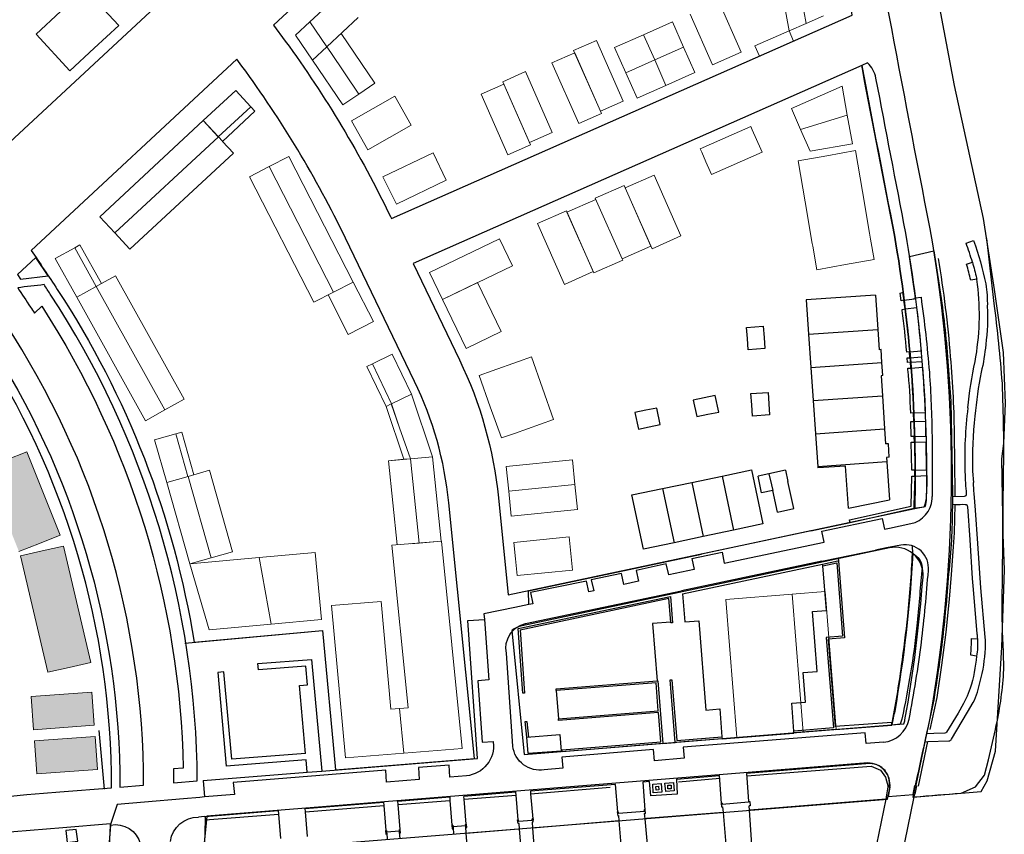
# Model space of a CAD drawing. Header units: metres. Extents: x 89795 to 94000, y 463250 to 466585.
# Tile 141 of 185: x 90620 to 90798, y 465571 to 465718. Entities that reach past the tile are written whole.
import ezdxf

# ---------------------------------------------------------------- set-up
doc = ezdxf.new("R2010")
doc.units = ezdxf.units.M
doc.layers.add('92.1_Bestaande bebouwing - Existing building H', color=7, linetype='Continuous', true_color=0xb5b6af)
doc.layers.add('XXX_Background', color=3, linetype='Continuous')

msp = doc.modelspace()

# ---------------------------------------------------------------- hatches: boundary and pattern name
at = {"layer": '92.1_Bestaande bebouwing - Existing building H'}
for points in [[(90621.03, 465640.17), (90617.31, 465638.7), (90613.59, 465637.22), (90619.58, 465622.16), (90623.3, 465623.64), (90627.02, 465625.12)], [(90627.65, 465623.15), (90623.75, 465622.26), (90619.85, 465621.38), (90624.77, 465600.35), (90628.67, 465601.23), (90632.57, 465602.12)], [(90632.77, 465596.75), (90621.8, 465595.96), (90622.23, 465589.97), (90633.2, 465590.77)], [(90633.34, 465588.77), (90622.37, 465587.98), (90622.8, 465581.99), (90633.78, 465582.79)]]:
    msp.add_hatch(color=256, dxfattribs=at).paths.add_polyline_path(points)

# ---------------------------------------------------------------- linework, layer by layer
at = {"layer": 'XXX_Background', "linetype": 'Continuous', "lineweight": 0}
for p, q in [((90756.58, 465727.8), (90758.72, 465716.21)), ((90761.82, 465717.58), (90759.82, 465728.42)), ((90631.47, 465723.79), (90637.6, 465717.19)), ((90631.47, 465723.79), (90637.6, 465717.19)), ((90672.13, 465717.86), (90677.22, 465722.58)), ((90746.04, 465721.55), (90750.08, 465712.4)), ((90627.08, 465719.7), (90622.68, 465715.62)), ((90672.13, 465717.86), (90669.54, 465715.45)), ((90675.2, 465713.34), (90672.13, 465717.86)), ((90680.89, 465718.63), (90675.2, 465713.34)), ((90737.63, 465717.83), (90732.41, 465715.53)), ((90739.65, 465713.26), (90737.63, 465717.83)), ((90744.87, 465710.1), (90740.83, 465719.25)), ((90761.82, 465717.58), (90764.91, 465718.94)), ((90633.2, 465713.11), (90637.6, 465717.19)), ((90752.55, 465713.49), (90758.72, 465716.21)), ((90758.72, 465716.21), (90761.82, 465717.58)), ((90758.72, 465716.21), (90759.53, 465714.38)), ((90628.8, 465709.03), (90622.68, 465715.62)), ((90628.8, 465709.03), (90622.68, 465715.62)), ((90669.53, 465715.44), (90669.54, 465715.45)), ((90672.6, 465710.92), (90669.53, 465715.44)), ((90669.54, 465715.45), (90672.6, 465710.93)), ((90677.79, 465715.74), (90683.89, 465706.76)), ((90677.79, 465715.74), (90683.89, 465706.76)), ((90719.79, 465712.7), (90723.91, 465714.51)), ((90723.91, 465714.51), (90728.75, 465703.53)), ((90732.41, 465715.53), (90727.2, 465713.23)), ((90732.41, 465715.53), (90734.43, 465710.96)), ((90734.43, 465710.96), (90732.41, 465715.53)), ((90759.53, 465714.38), (90753.36, 465711.66)), ((90628.8, 465709.03), (90633.2, 465713.11)), ((90672.6, 465710.93), (90675.2, 465713.34)), ((90675.19, 465713.34), (90672.6, 465710.93)), ((90675.19, 465713.34), (90675.9, 465712.31)), ((90724.63, 465701.72), (90719.79, 465712.7)), ((90727.2, 465713.23), (90729.22, 465708.65)), ((90739.65, 465713.26), (90734.43, 465710.96)), ((90741.67, 465708.69), (90739.65, 465713.26)), ((90753.36, 465711.66), (90752.55, 465713.49)), ((90672.6, 465710.93), (90672.6, 465710.92)), ((90678.1, 465702.83), (90672.6, 465710.93)), ((90678.1, 465702.83), (90672.6, 465710.93)), ((90675.9, 465712.31), (90681, 465704.8)), ((90680.99, 465704.79), (90675.9, 465712.31)), ((90715.87, 465710.43), (90719.99, 465712.25)), ((90719.99, 465712.25), (90724.83, 465701.27)), ((90734.43, 465710.96), (90729.22, 465708.65)), ((90734.43, 465710.96), (90736.46, 465706.38)), ((90736.46, 465706.38), (90734.43, 465710.96)), ((90750.08, 465712.4), (90744.87, 465710.1)), ((90720.71, 465699.46), (90715.87, 465710.43)), ((90706.98, 465707.04), (90711.1, 465708.86)), ((90711.1, 465708.86), (90715.94, 465697.88)), ((90729.22, 465708.65), (90731.24, 465704.08)), ((90736.46, 465706.38), (90741.67, 465708.69)), ((90652.88, 465700), (90658.74, 465705.44)), ((90652.88, 465700), (90658.74, 465705.44)), ((90661.47, 465702.51), (90658.74, 465705.44)), ((90681, 465704.8), (90683.89, 465706.76)), ((90703.06, 465704.78), (90707.18, 465706.6)), ((90711.83, 465696.06), (90706.98, 465707.04)), ((90707.18, 465706.6), (90712.02, 465695.62)), ((90731.24, 465704.08), (90736.46, 465706.38)), ((90759.13, 465702.18), (90768.28, 465706.22)), ((90769.21, 465701.02), (90768.28, 465706.22)), ((90678.1, 465702.83), (90680.99, 465704.79)), ((90679.66, 465699.96), (90687.49, 465704.4)), ((90681, 465704.8), (90680.99, 465704.79)), ((90687.49, 465704.4), (90690.45, 465699.18)), ((90707.9, 465693.8), (90703.06, 465704.78)), ((90661.47, 465702.51), (90655.59, 465697.08)), ((90662.21, 465701.7), (90661.47, 465702.51)), ((90728.75, 465703.53), (90724.63, 465701.72)), ((90759.13, 465702.18), (90760.79, 465698.43)), ((90634.19, 465682.64), (90652.88, 465700)), ((90652.88, 465700), (90655.59, 465697.08)), ((90655.61, 465697.06), (90652.88, 465700)), ((90656.35, 465696.26), (90662.21, 465701.7)), ((90724.83, 465701.27), (90720.71, 465699.46)), ((90769.21, 465701.02), (90760.79, 465698.43)), ((90770.14, 465695.82), (90769.21, 465701.02)), ((90682.61, 465694.74), (90679.66, 465699.96)), ((90690.45, 465699.18), (90682.61, 465694.74)), ((90751.81, 465698.95), (90742.67, 465694.92)), ((90752.07, 465698.37), (90751.81, 465698.95)), ((90752.84, 465696.62), (90752.07, 465698.37)), ((90760.79, 465698.43), (90762.54, 465694.46)), ((90636.92, 465679.71), (90655.61, 465697.06)), ((90656.34, 465696.27), (90655.61, 465697.06)), ((90715.94, 465697.88), (90711.83, 465696.06)), ((90753.62, 465694.87), (90752.84, 465696.62)), ((90656.34, 465696.27), (90656.35, 465696.26)), ((90658.33, 465694.13), (90656.35, 465696.26)), ((90712.02, 465695.62), (90707.9, 465693.8)), ((90742.67, 465694.92), (90742.92, 465694.33)), ((90753.87, 465694.29), (90753.62, 465694.87)), ((90770.14, 465695.82), (90762.54, 465694.46)), ((90658.33, 465694.13), (90639.64, 465676.78)), ((90668.34, 465693.53), (90664.78, 465691.7)), ((90668.34, 465693.53), (90679.97, 465670.83)), ((90685.33, 465689.83), (90694.41, 465694.21)), ((90694.41, 465694.21), (90696.79, 465689.25)), ((90742.92, 465694.33), (90743.69, 465692.58)), ((90744.72, 465690.25), (90753.87, 465694.29)), ((90765.51, 465693.67), (90760.33, 465692.74)), ((90770.69, 465694.6), (90765.51, 465693.67)), ((90771.96, 465687.2), (90770.69, 465694.6)), ((90664.78, 465691.7), (90661.21, 465689.87)), ((90676.41, 465669.01), (90664.78, 465691.7)), ((90743.69, 465692.58), (90744.47, 465690.83)), ((90760.33, 465692.74), (90761.6, 465685.35)), ((90672.84, 465667.18), (90661.21, 465689.87)), ((90687.79, 465684.91), (90685.33, 465689.83)), ((90729.11, 465687.85), (90734.32, 465690.15)), ((90734.32, 465690.15), (90739.18, 465679.18)), ((90744.47, 465690.83), (90744.72, 465690.25)), ((90696.79, 465689.25), (90687.79, 465684.91)), ((90723.7, 465686), (90728.91, 465688.31)), ((90728.91, 465688.31), (90733.76, 465677.33)), ((90733.96, 465676.87), (90729.11, 465687.85)), ((90718.58, 465683.47), (90723.79, 465685.78)), ((90728.55, 465675.03), (90723.7, 465686)), ((90773.26, 465679.65), (90771.96, 465687.2)), ((90771.96, 465687.2), (90773.26, 465679.65)), ((90761.6, 465685.35), (90762.9, 465677.8)), ((90634.19, 465682.64), (90636.92, 465679.71)), ((90713.27, 465681.4), (90718.48, 465683.7)), ((90718.48, 465683.7), (90723.33, 465672.73)), ((90723.43, 465672.5), (90718.58, 465683.47)), ((90718.12, 465670.42), (90713.27, 465681.4)), ((90636.92, 465679.71), (90639.64, 465676.78)), ((90693.77, 465672.59), (90706.38, 465678.67)), ((90706.38, 465678.67), (90708.73, 465673.8)), ((90739.18, 465679.18), (90733.96, 465676.87)), ((90773.44, 465678.62), (90773.26, 465679.65)), ((90773.26, 465679.65), (90773.44, 465678.62)), ((90773.26, 465679.65), (90773.26, 465679.65)), ((90773.26, 465679.65), (90773.26, 465679.65)), ((90629.65, 465677.02), (90626.15, 465675.08)), ((90630.61, 465677.56), (90629.65, 465677.02)), ((90629.65, 465677.02), (90633.52, 465670.02)), ((90634.5, 465670.57), (90630.61, 465677.56)), ((90733.76, 465677.33), (90728.55, 465675.03)), ((90762.9, 465677.8), (90762.99, 465677.3)), ((90762.99, 465677.3), (90763.75, 465673.08)), ((90763.74, 465673.07), (90762.99, 465677.3)), ((90774.1, 465674.92), (90773.44, 465678.62)), ((90630.04, 465668.09), (90626.15, 465675.08)), ((90708.73, 465673.8), (90696.12, 465667.72)), ((90728.65, 465674.81), (90723.43, 465672.5)), ((90728.55, 465675.03), (90728.65, 465674.81)), ((90763.75, 465673.08), (90768.93, 465674)), ((90768.93, 465674), (90774.1, 465674.92)), ((90637.04, 465671.98), (90634.5, 465670.57)), ((90637.04, 465671.98), (90649.44, 465649.7)), ((90696.12, 465667.72), (90693.77, 465672.59)), ((90723.33, 465672.73), (90718.12, 465670.42)), ((90763.75, 465673.08), (90763.74, 465673.07)), ((90633.54, 465670.03), (90630.04, 465668.09)), ((90630.04, 465668.09), (90633.52, 465670.02)), ((90634.49, 465670.56), (90633.54, 465670.03)), ((90645.94, 465647.75), (90633.54, 465670.03)), ((90634.49, 465670.56), (90634.5, 465670.57)), ((90676.41, 465669.01), (90679.97, 465670.83)), ((90679.97, 465670.83), (90683.62, 465663.71)), ((90696.12, 465667.72), (90702.42, 465670.76)), ((90702.42, 465670.76), (90706.7, 465661.89)), ((90642.45, 465645.8), (90630.04, 465668.09)), ((90672.84, 465667.18), (90676.41, 465669.01)), ((90679.08, 465661.39), (90675.43, 465668.51)), ((90700.4, 465658.85), (90696.12, 465667.72)), ((90683.62, 465663.71), (90679.08, 465661.39)), ((90706.7, 465661.89), (90700.4, 465658.85)), ((90687.02, 465657.81), (90683.43, 465656.07)), ((90687.02, 465657.81), (90690.5, 465650.6)), ((90687.02, 465657.81), (90690.5, 465650.6)), ((90712.17, 465657.31), (90709.81, 465656.48)), ((90714.17, 465651.66), (90712.17, 465657.31)), ((90683.43, 465656.07), (90682.43, 465655.59)), ((90682.43, 465655.59), (90685.9, 465648.38)), ((90686.89, 465648.86), (90683.43, 465656.07)), ((90705.1, 465654.81), (90709.81, 465656.48)), ((90705.1, 465654.81), (90702.74, 465653.98)), ((90702.74, 465653.98), (90704.74, 465648.32)), ((90690.5, 465650.6), (90686.89, 465648.86)), ((90686.89, 465648.86), (90690.5, 465650.6)), ((90690.5, 465650.6), (90694.32, 465639.26)), ((90690.5, 465650.6), (90694.32, 465639.26)), ((90716.17, 465646), (90714.17, 465651.66)), ((90645.94, 465647.75), (90649.44, 465649.7)), ((90686.83, 465648.83), (90685.9, 465648.38)), ((90686.83, 465648.83), (90686.89, 465648.86)), ((90688.36, 465644.5), (90686.83, 465648.83)), ((90686.89, 465648.86), (90688.36, 465644.5)), ((90642.45, 465645.8), (90645.94, 465647.75)), ((90685.9, 465648.38), (90689.09, 465638.82)), ((90704.74, 465648.32), (90706.74, 465642.67)), ((90713.81, 465645.16), (90709.09, 465643.5)), ((90713.81, 465645.16), (90716.17, 465646)), ((90647.95, 465643.44), (90644.1, 465642.34)), ((90649, 465643.74), (90647.95, 465643.44)), ((90647.95, 465643.44), (90650.11, 465635.74)), ((90651.19, 465636.04), (90649, 465643.74)), ((90690.29, 465638.92), (90688.36, 465644.5)), ((90706.74, 465642.67), (90709.09, 465643.5)), ((90646.28, 465634.65), (90644.1, 465642.34)), ((90646.28, 465634.65), (90644.1, 465642.34)), ((90621.03, 465640.17), (90617.31, 465638.7)), ((90627.02, 465625.12), (90621.03, 465640.17)), ((90690.34, 465638.92), (90686.35, 465638.57)), ((90686.35, 465638.57), (90689.09, 465638.82)), ((90687.88, 465623.36), (90686.35, 465638.57)), ((90689.09, 465638.82), (90690.29, 465638.92)), ((90690.29, 465638.92), (90694.32, 465639.26)), ((90694.32, 465639.26), (90690.34, 465638.92)), ((90690.34, 465638.92), (90691.87, 465623.68)), ((90694.32, 465639.26), (90695.85, 465624.02)), ((90707.63, 465637.53), (90719.57, 465638.73)), ((90719.57, 465638.73), (90720.02, 465634.25)), ((90653.98, 465636.83), (90650.13, 465635.74)), ((90658.15, 465622.11), (90653.98, 465636.83)), ((90708.08, 465633.05), (90707.63, 465637.53)), ((90650.13, 465635.74), (90646.28, 465634.65)), ((90646.28, 465634.65), (90650.45, 465619.93)), ((90650.13, 465635.74), (90654.3, 465621.02)), ((90650.13, 465635.74), (90650.13, 465635.74)), ((90654.3, 465621.02), (90650.13, 465635.74)), ((90720.02, 465634.25), (90708.08, 465633.05)), ((90720.02, 465634.25), (90720.47, 465629.77)), ((90708.53, 465628.57), (90708.08, 465633.05)), ((90720.47, 465629.77), (90708.53, 465628.57)), ((90619.58, 465622.16), (90623.3, 465623.64)), ((90623.3, 465623.64), (90627.02, 465625.12)), ((90695.93, 465624.01), (90686.95, 465623.28)), ((90690.37, 465623.56), (90691.87, 465623.68)), ((90691.87, 465623.68), (90695.85, 465624.02)), ((90695.93, 465624.01), (90699.68, 465586.6)), ((90718.96, 465624.79), (90709.01, 465623.79)), ((90709.01, 465623.79), (90709.31, 465620.81)), ((90719.26, 465621.81), (90718.96, 465624.79)), ((90623.75, 465622.26), (90619.85, 465621.38)), ((90627.65, 465623.15), (90623.75, 465622.26)), ((90627.65, 465623.15), (90632.57, 465602.12)), ((90654.3, 465621.02), (90658.15, 465622.11)), ((90673.11, 465622), (90662.96, 465621.07)), ((90673.11, 465622), (90674.23, 465609.9)), ((90686.95, 465623.28), (90689.9, 465593.93)), ((90719.56, 465618.82), (90719.26, 465621.81)), ((90624.77, 465600.35), (90619.85, 465621.38)), ((90662.96, 465621.07), (90650.45, 465619.93)), ((90650.45, 465619.93), (90654.3, 465621.02)), ((90665.13, 465609.06), (90662.96, 465621.07)), ((90709.31, 465620.81), (90709.61, 465617.82)), ((90653.93, 465608.02), (90650.45, 465619.93)), ((90709.61, 465617.82), (90719.56, 465618.82)), ((90765.23, 465614.95), (90759.25, 465614.47)), ((90767.23, 465590.03), (90765.23, 465614.95)), ((90684.99, 465613.11), (90676.05, 465612.38)), ((90686.79, 465593.68), (90684.99, 465613.11)), ((90759.25, 465614.47), (90747.28, 465613.5)), ((90747.28, 465613.5), (90749.29, 465588.58)), ((90761.25, 465589.55), (90759.25, 465614.47)), ((90678.57, 465584.9), (90676.05, 465612.38)), ((90665.13, 465609.06), (90674.23, 465609.9)), ((90653.93, 465608.02), (90665.13, 465609.06)), ((90624.77, 465600.35), (90628.67, 465601.23)), ((90628.67, 465601.23), (90632.57, 465602.12)), ((90621.8, 465595.96), (90632.77, 465596.75)), ((90622.23, 465589.97), (90621.8, 465595.96)), ((90632.77, 465596.75), (90633.2, 465590.77)), ((90688.35, 465593.81), (90686.79, 465593.68)), ((90689.9, 465593.93), (90688.35, 465593.81)), ((90688.35, 465593.81), (90689.13, 465585.75)), ((90633.2, 465590.77), (90622.23, 465589.97)), ((90761.25, 465589.55), (90767.23, 465590.03)), ((90622.37, 465587.98), (90633.34, 465588.77)), ((90622.8, 465581.99), (90622.37, 465587.98)), ((90633.34, 465588.77), (90633.78, 465582.79)), ((90749.29, 465588.58), (90761.25, 465589.55)), ((90689.13, 465585.75), (90699.68, 465586.6)), ((90678.57, 465584.9), (90689.13, 465585.75)), ((90633.78, 465582.79), (90622.8, 465581.99))]:
    msp.add_line(p, q, dxfattribs=at)
at = {"layer": 'XXX_Background'}
for p, q in [((90649.53, 465605.6), (90674.43, 465607.91)), ((90634.03, 465589.85), (90634.99, 465579.22)), ((90676.74, 465582.94), (90676.76, 465582.74))]:
    msp.add_line(p, q, dxfattribs=at)
for points, elevation in [([(90745.77, 465814.9), (90611.89, 465690.59, 0.026683), (90577.6, 465732.61), (90713.8, 465881.54), (90713.8, 465881.54, -0.054263), (90740.41, 465828.48, -0.008426)], 1.2), ([(90751.92, 465797.41), (90665.59, 465717.26), (90667.69, 465714.39, -0.045275), (90686.68, 465682.69), (90686.86, 465682.32), (90770.12, 465719.05, -0.001257), (90763.16, 465756.38, 0.024576)], 1.2), ([(90621.78, 465676.57, -0.004185), (90626.51, 465669.5, -0.105698), (90651.23, 465605.76), (90674.43, 465607.91), (90676.76, 465582.74), (90701.88, 465584.77), (90697.24, 465630.98, 0.087527), (90691.06, 465652.88), (90678.57, 465678.78, 0.046396), (90659.87, 465709.83), (90658.95, 465711.09)], 1.2), ([(90772.01, 465709.07), (90771.84, 465709.98), (90690.77, 465674.21), (90699.17, 465656.79, -0.087527), (90706.19, 465631.88), (90707.95, 465614.32), (90781.42, 465629.91, 0.049659), (90777.75, 465679.29, -0.001004), (90772.01, 465709.07)], 1.2), ([(90774.41, 465707.7, 0.160796), (90772.89, 465710.44), (90771.84, 465709.98), (90771.84, 465709.98, 0.001034), (90777.75, 465679.29, -0.049659), (90781.42, 465629.91), (90783.32, 465630.31, 0.074386), (90783.56, 465631.77, 0.047774), (90779.81, 465679.67, -0.000945)], 1.29), ([(90624.12, 465670.38, 0.000112), (90619.35, 465669.81, -0.002083), (90621.66, 465666.31, -0.002071), (90622.37, 465665.22), (90623.69, 465666.49, -0.139476), (90649.27, 465583.04), (90647.48, 465582.89, -0.003973), (90647.51, 465580.39), (90651.8, 465580.73, 0.144729), (90625.25, 465668.67, 0.001011)], 1.2), ([(90636.31, 465579.49, 0.146749), (90612.29, 465660.17, 0.00287), (90609.17, 465664.87), (90526.55, 465588.16), (90532.15, 465565.42, -0.029561), (90626.99, 465578.74)], 1.2), ([(90615.49, 465665.86), (90613.87, 465660.5, -0.145512), (90637.81, 465579.61), (90642.11, 465579.95, 0.145945), (90617.14, 465663.35, 0.001508)], 1.2), ([(90781.08, 465621.8, 0.229991), (90776.83, 465622.8), (90710.48, 465608.72, 0.104008), (90708.6, 465607.89), (90710.85, 465585.49), (90777.24, 465590.83, -0.000768), (90777.8, 465593.32, 0.028699)], 1.2), ([(90782.91, 465617.55, 0.244793), (90781.08, 465621.8, -0.028699), (90777.8, 465593.32, 0.000768), (90777.24, 465590.83), (90779.46, 465591.01, 0.03852), (90779.65, 465591.76, 0.025811)], 1.29)]:
    msp.add_lwpolyline(points, format="xyb", close=True, dxfattribs=dict(at, elevation=elevation))
for points in [[(90769.53, 465757.67, 0.002603), (90784.14, 465680.47, -0.086875), (90784.17, 465592.04, 0.004427), (90781.06, 465577.8), (90793.41, 465578.79), (90794.52, 465580.73), (90795.98, 465586.09), (90797.16, 465604.88), (90797.61, 465618.85), (90797.36, 465625.25), (90797.16, 465638.89), (90797.48, 465641.66), (90797.82, 465648.94), (90797.45, 465658.09), (90795.83, 465669.47), (90793.82, 465682.34), (90788.62, 465706.33), (90785.71, 465721.66)], [(90791.83, 465674.41, 0.019503), (90790.68, 465677.89)], [(90792.03, 465678.37, -0.040567), (90794.23, 465670.51)], [(90787.89, 465657.32, 0.023433), (90785.68, 465675.1)], [(90791.52, 465671.17, 0.018595), (90790.79, 465674.06)], [(90791.83, 465674.41, -0.011064), (90792.58, 465671.57)], [(90785.83, 465670.27, -0.02039), (90787.32, 465657.35)], [(90792.32, 465656.5, 0.074658), (90792.77, 465670.43)], [(90794.23, 465670.51, -0.051029), (90794.52, 465666.45)], [(90782.55, 465668.09, -0.012282), (90784.06, 465654.58)], [(90782.54, 465659.38, 0.007429), (90781.82, 465666.24)], [(90794.52, 465666.45, -0.045791), (90794.24, 465659.55)], [(90797.24, 465652.57, 0.013626), (90795.76, 465666.99)], [(90779.96, 465658.16, 0.010999), (90779.15, 465665.71)], [(90779.66, 465665.98, -0.019836), (90780.47, 465658.22)], [(90794.24, 465659.55, -0.036216), (90793.41, 465654.56)], [(90788.62, 465642.7, 0.018163), (90787.89, 465657.32)], [(90791, 465648.09, -0.030611), (90792.32, 465656.5)], [(90780.68, 465647.18, 0.020637), (90780.17, 465655.05)], [(90780.72, 465655.3, -0.021583), (90781.21, 465647.21)], [(90784.06, 465654.58, -0.013257), (90784.54, 465642.98)], [(90793.41, 465654.56, 0.022853), (90792.28, 465646.64)], [(90797.46, 465636.2, 0.014407), (90797.24, 465652.57)], [(90791, 465648.09, 0.039157), (90790.49, 465636.53)], [(90792.28, 465646.64, 0.030516), (90791.84, 465636.65)], [(90790.49, 465636.53, 0.022796), (90790.73, 465632.56)], [(90792.15, 465632.62, -0.010476), (90792, 465634.62)], [(90790.73, 465632.56, -0.426776), (90790.36, 465632.1)], [(90780.7, 465627.2, 0.342669), (90784.54, 465631.65)], [(90783.48, 465632.25, -0.095785), (90783.05, 465630.17)], [(90788.21, 465630.7, 0.052023), (90790.07, 465630.69)], [(90790.52, 465630.68, -0.437877), (90790.92, 465630.29)], [(90788.21, 465630.29, -0.024596), (90787.54, 465618.13)], [(90783.87, 465618.71, 0.504811), (90778.91, 465623.31)], [(90780.16, 465610.51, 0.015764), (90780.99, 465621.79)], [(90780.99, 465621.79, -0.35818), (90782.68, 465618.71)], [(90782.68, 465618.71, -0.002203), (90781.8, 465608.72)], [(90782.63, 465605.7, 0.010712), (90783.87, 465618.71)], [(90787.13, 465613.29, -0.013368), (90785.8, 465601.56)], [(90797.29, 465607.74, -0.012765), (90797.19, 465613.16)], [(90779.05, 465601.53, 0.004863), (90780.16, 465610.51)], [(90707.64, 465603.78, -0.408835), (90711.12, 465609.16)], [(90781.8, 465608.72, -0.025936), (90779.09, 465591.9)], [(90791.52, 465603.41, 0.026744), (90791.65, 465606.44)], [(90792.73, 465606.38, -0.059571), (90792.59, 465603.26)], [(90792.63, 465607.32, -0.018105), (90792.73, 465606.38)], [(90794.17, 465604.65, 0.023339), (90794.15, 465606.66)], [(90780.4, 465591.89, 0.014592), (90782.63, 465605.7)], [(90793.26, 465598.68, 0.051498), (90794.17, 465604.65)], [(90792.59, 465603.26, -0.049548), (90791.44, 465597.46)], [(90777.3, 465590.82, 0.00961), (90779.05, 465601.53)], [(90785.8, 465601.56, -0.009046), (90784.68, 465594.5)], [(90796.14, 465590.77, 0.042273), (90797.5, 465600.84)], [(90791.97, 465594.87, 0.044338), (90792.74, 465596.74)], [(90775.77, 465587.69, 0.331895), (90780.4, 465591.89)], [(90794.75, 465584.55, 0.006054), (90796.14, 465590.77)], [(90787.17, 465589.53, -0.199456), (90786.85, 465589.34)], [(90787.58, 465587.95, 0.227692), (90788.06, 465588.27)], [(90705.28, 465587.72, -0.420847), (90700.42, 465581.64)], [(90714.48, 465582.75, -0.430458), (90708.8, 465586.98)], [(90776.78, 465579.67, 0.4772), (90773.32, 465583.84)], [(90781.33, 465577.84, 0.001903), (90789.78, 465578.53)], [(90646.95, 465569.79, -0.384124), (90652.01, 465574.15)], [(90636.1, 465572.75, -0.394963), (90641.56, 465569.3)]]:
    msp.add_lwpolyline(points, format="xyb", dxfattribs=at)
for points in [[(90795.76, 465666.99), (90794.44, 465678.69)], [(90790.68, 465677.89), (90792.03, 465678.37)], [(90780.46, 465675.43), (90784.87, 465676.51), (90785.83, 465670.27)], [(90781.58, 465667.97), (90780.46, 465675.43)], [(90790.79, 465674.06), (90791.83, 465674.41)], [(90792.58, 465671.57), (90792.61, 465671.39)], [(90792.61, 465671.39), (90791.52, 465671.17)], [(90792.77, 465670.43), (90792.61, 465671.39)], [(90774.32, 465668.48), (90761.8, 465667.62), (90762.23, 465661.41)], [(90774.32, 465668.48), (90774.75, 465662.28)], [(90778.76, 465668.83), (90779.23, 465668.94), (90779.42, 465667.55)], [(90779.42, 465667.55), (90778.96, 465667.45), (90778.76, 465668.83)], [(90781.36, 465667.8), (90781.32, 465667.94), (90781.58, 465667.97)], [(90781.58, 465667.97), (90782.55, 465668.09)], [(90779.42, 465667.55), (90781.36, 465667.8)], [(90779.66, 465665.98), (90779.42, 465667.55)], [(90779.66, 465665.98), (90781.82, 465666.24)], [(90779.14, 465665.9), (90779.66, 465665.98)], [(90779.15, 465665.71), (90779.14, 465665.9)], [(90751.19, 465660.64), (90751.03, 465662.66), (90754.06, 465662.86), (90754.19, 465660.85)], [(90754.19, 465660.85), (90754.32, 465658.84), (90751.34, 465658.61)], [(90762.23, 465661.41), (90774.75, 465662.28)], [(90762.23, 465661.41), (90762.65, 465655.42)], [(90774.75, 465662.28), (90775, 465658.62)], [(90751.34, 465658.61), (90751.19, 465660.64)], [(90782.62, 465658.39), (90782.54, 465659.38)], [(90775.32, 465658.64), (90775, 465658.62)], [(90775.48, 465656.32), (90775.32, 465658.64)], [(90780.47, 465658.22), (90779.96, 465658.16)], [(90780.47, 465658.22), (90782.62, 465658.39)], [(90780.54, 465657.16), (90780.47, 465658.22)], [(90780.54, 465657.16), (90782.71, 465657.33)], [(90782.77, 465656.51), (90782.71, 465657.33)], [(90787.32, 465657.35), (90787.66, 465653.32), (90787.94, 465649.31), (90788.2, 465636.33)], [(90762.65, 465655.42), (90775.48, 465656.32)], [(90775.64, 465653.94), (90775.48, 465656.32)], [(90780.04, 465657.13), (90780.54, 465657.16)], [(90780.63, 465656.34), (90780.13, 465656.28), (90780.04, 465657.13)], [(90780.54, 465657.16), (90780.63, 465656.34)], [(90780.63, 465656.34), (90782.77, 465656.51)], [(90780.72, 465655.3), (90780.63, 465656.34)], [(90762.65, 465655.42), (90763.07, 465649.44)], [(90775.64, 465653.94), (90775.32, 465653.92)], [(90775.32, 465653.92), (90775.57, 465650.31)], [(90780.17, 465655.05), (90780.18, 465655.28)], [(90780.18, 465655.28), (90780.72, 465655.3)], [(90780.72, 465655.3), (90782.85, 465655.47)], [(90783.36, 465647.25), (90783.32, 465649.42), (90782.85, 465655.47)], [(90745.38, 465650.36), (90743.4, 465649.94)], [(90744.02, 465646.95), (90746.01, 465647.36), (90745.38, 465650.36)], [(90751.98, 465648.66), (90751.83, 465650.68), (90754.92, 465650.89), (90755.05, 465648.87)], [(90763.07, 465649.44), (90775.57, 465650.31)], [(90775.57, 465650.31), (90775.97, 465644.32)], [(90743.4, 465649.94), (90741.41, 465649.53), (90742.03, 465646.54), (90744.02, 465646.95)], [(90752.12, 465646.63), (90751.98, 465648.66)], [(90755.05, 465648.87), (90755.19, 465646.85), (90752.12, 465646.63)], [(90763.07, 465649.44), (90763.48, 465643.45)], [(90732.82, 465647.67), (90730.83, 465647.27), (90731.49, 465644.28), (90733.45, 465644.71)], [(90734.81, 465648.08), (90732.82, 465647.67)], [(90733.45, 465644.71), (90735.41, 465645.13), (90734.81, 465648.08)], [(90781.21, 465647.21), (90780.68, 465647.18)], [(90781.21, 465647.21), (90783.36, 465647.25)], [(90781.25, 465645.66), (90781.21, 465647.21)], [(90780.72, 465645.65), (90781.25, 465645.66)], [(90781.3, 465642.95), (90780.79, 465642.95), (90780.72, 465645.65)], [(90781.25, 465645.66), (90783.39, 465645.7)], [(90781.25, 465645.66), (90781.3, 465642.95)], [(90783.44, 465642.99), (90783.39, 465645.7)], [(90763.48, 465643.45), (90775.97, 465644.32)], [(90763.48, 465643.45), (90763.9, 465637.46)], [(90775.97, 465644.32), (90776.16, 465641.59)], [(90776.66, 465641.62), (90776.16, 465641.59)], [(90776.82, 465639.19), (90776.66, 465641.62)], [(90781.43, 465636.87), (90780.9, 465636.87), (90780.79, 465641.91)], [(90780.79, 465641.91), (90781.34, 465641.91)], [(90781.3, 465642.95), (90783.44, 465642.99)], [(90781.34, 465641.91), (90781.3, 465642.95)], [(90781.34, 465641.91), (90783.46, 465641.95)], [(90781.34, 465641.91), (90781.43, 465636.87)], [(90783.56, 465636.91), (90783.46, 465641.95)], [(90784.54, 465642.98), (90784.57, 465632.1)], [(90788.67, 465638.82), (90788.62, 465642.7)], [(90776.38, 465638.34), (90763.9, 465637.46)], [(90776.82, 465639.19), (90776.33, 465639.16)], [(90776.33, 465639.16), (90776.38, 465638.34)], [(90776.38, 465638.34), (90776.85, 465631.52)], [(90788.7, 465632.09), (90788.67, 465638.82)], [(90746.63, 465635.79), (90751.91, 465636.9), (90753.96, 465627.14), (90748.7, 465626.02)], [(90755.08, 465636.21), (90753.12, 465635.79)], [(90758.05, 465636.83), (90755.08, 465636.21)], [(90755.08, 465636.21), (90755.51, 465634.18)], [(90758.05, 465636.83), (90758.5, 465634.8)], [(90763.9, 465637.46), (90763.91, 465637.26)], [(90769.45, 465629.99), (90768.93, 465637.58), (90763.91, 465637.26)], [(90781.43, 465636.87), (90783.56, 465636.91)], [(90781.45, 465635.79), (90781.43, 465636.87)], [(90788.2, 465636.33), (90788.21, 465632.04)], [(90791.84, 465636.65), (90792, 465634.62)], [(90797.26, 465617.71), (90797.46, 465636.2)], [(90735.86, 465633.54), (90741.14, 465634.64)], [(90741.14, 465634.64), (90746.63, 465635.79)], [(90741.14, 465634.64), (90743.22, 465624.86)], [(90746.63, 465635.79), (90748.7, 465626.02)], [(90753.75, 465632.79), (90753.12, 465635.79)], [(90755.51, 465634.18), (90755.56, 465634.19)], [(90755.56, 465634.19), (90755.76, 465633.21)], [(90756.63, 465629.3), (90759.55, 465629.93), (90758.5, 465634.8)], [(90780.74, 465630.35), (90780.9, 465635.79)], [(90780.9, 465635.79), (90781.45, 465635.79)], [(90781.45, 465635.79), (90781.26, 465630.51)], [(90781.45, 465635.79), (90783.58, 465635.88)], [(90783.58, 465635.88), (90783.58, 465634.39), (90783.48, 465632.25)], [(90732.4, 465622.57), (90730.32, 465632.38), (90735.86, 465633.54)], [(90735.86, 465633.54), (90737.93, 465623.74)], [(90755.76, 465633.21), (90753.75, 465632.79)], [(90756.63, 465629.3), (90755.76, 465633.21)], [(90794.15, 465606.66), (90793.35, 465615.63), (90792.83, 465623.64), (90792.4, 465629.64), (90792.15, 465632.62)], [(90769.45, 465629.99), (90776.85, 465631.52)], [(90784.22, 465589.98), (90785.46, 465595.79), (90786.33, 465601.61), (90787.11, 465607.61), (90787.67, 465613.55), (90788.04, 465617.98), (90788.44, 465623.01), (90788.59, 465625.53), (90788.71, 465630.62)], [(90784.54, 465631.65), (90784.57, 465632.1)], [(90790.36, 465632.1), (90788.21, 465632.04)], [(90788.21, 465632.04), (90788.21, 465630.7)], [(90788.21, 465630.7), (90788.21, 465630.29)], [(90790.07, 465630.69), (90790.52, 465630.68)], [(90769.6, 465627.86), (90780.74, 465630.35)], [(90781.24, 465629.96), (90769.72, 465627.35)], [(90781.26, 465630.51), (90781.24, 465629.96)], [(90783.05, 465630.17), (90781.24, 465629.96)], [(90790.92, 465630.29), (90791.35, 465624.28), (90791.81, 465617.3), (90791.95, 465615.31), (90792.63, 465607.32)], [(90769.72, 465627.35), (90762.63, 465625.86)], [(90765.07, 465623.88), (90764.63, 465625.84), (90775.5, 465628.13), (90775.93, 465626.17)], [(90769.72, 465627.35), (90769.6, 465627.86)], [(90775.93, 465626.17), (90776.84, 465626.38), (90780.7, 465627.2)], [(90762.63, 465625.87), (90742.89, 465621.71)], [(90748.7, 465626.02), (90743.22, 465624.86)], [(90737.93, 465623.74), (90732.4, 465622.57)], [(90743.22, 465624.86), (90737.93, 465623.74)], [(90747.01, 465620.05), (90765.07, 465623.88)], [(90741.15, 465620.88), (90746.61, 465622.03), (90747.01, 465620.05)], [(90767.58, 465621.04), (90774.32, 465622.42)], [(90778.91, 465623.31), (90776.29, 465622.84), (90774.32, 465622.42)], [(90780.92, 465623.2), (90780.99, 465621.79)], [(90711.7, 465612.59), (90711.66, 465615.08), (90742.89, 465621.71)], [(90764.6, 465620.42), (90739.3, 465615.07)], [(90741.15, 465620.88), (90741.57, 465618.9)], [(90764.6, 465620.42), (90767.58, 465621.04)], [(90764.76, 465619.87), (90767.5, 465620.45)], [(90764.79, 465619.55), (90767.33, 465620.09)], [(90767.33, 465620.09), (90768.39, 465606.87)], [(90767.5, 465620.45), (90767.62, 465620.47)], [(90767.58, 465621.04), (90767.62, 465620.47)], [(90767.62, 465620.47), (90768.74, 465606.58)], [(90728.85, 465616.22), (90728.41, 465618.2), (90722.97, 465617.05), (90723.46, 465615.07)], [(90736.96, 465617.93), (90736.52, 465619.94), (90731.06, 465618.74), (90731.52, 465616.78)], [(90741.57, 465618.9), (90736.96, 465617.93)], [(90739.45, 465614.5), (90764.76, 465619.87)], [(90762.92, 465611.3), (90765.45, 465611.49), (90764.79, 465619.55)], [(90764.79, 465619.55), (90764.76, 465619.87)], [(90722.53, 465614.88), (90722.12, 465616.8), (90711.99, 465614.73)], [(90731.52, 465616.78), (90728.85, 465616.22)], [(90787.54, 465618.13), (90787.13, 465613.29)], [(90797.19, 465613.16), (90797.26, 465617.71)], [(90711.12, 465609.16), (90739.3, 465615.07)], [(90711.99, 465614.73), (90712.41, 465612.74)], [(90723.46, 465615.07), (90722.53, 465614.88)], [(90710.12, 465607.99), (90710.94, 465596.58), (90710.63, 465596.57), (90709.78, 465608.24), (90736.96, 465613.97)], [(90736.98, 465613.67), (90710.11, 465607.97)], [(90736.96, 465613.97), (90737.27, 465614.05), (90737.65, 465609.3), (90737.34, 465609.28), (90737.34, 465609.4)], [(90737.34, 465609.4), (90736.98, 465613.67)], [(90739.45, 465614.5), (90739.85, 465609.45), (90742.38, 465609.66)], [(90709.18, 465612.06), (90703.59, 465610.88)], [(90711.7, 465612.59), (90709.18, 465612.06)], [(90712.41, 465612.74), (90711.7, 465612.59)], [(90759.18, 465594.77), (90761.68, 465594.96), (90761.28, 465600.32), (90763.79, 465600.51), (90762.92, 465611.3)], [(90697.12, 465584.35), (90702.43, 465584.79), (90700.67, 465609.7), (90703.66, 465609.88)], [(90703.59, 465610.88), (90703.66, 465609.88)], [(90703.66, 465609.88), (90704.46, 465598.96)], [(90737.34, 465609.4), (90734.05, 465609.13), (90734.9, 465598.8)], [(90742.38, 465609.66), (90743.66, 465593.53), (90746.18, 465593.72)], [(90797.5, 465600.84), (90797.45, 465604.07), (90797.29, 465607.74)], [(90768.39, 465606.87), (90765.42, 465606.63)], [(90765.42, 465606.63), (90766.74, 465590.28)], [(90768.74, 465606.58), (90765.77, 465606.33)], [(90765.77, 465606.33), (90767.04, 465590.52)], [(90791.65, 465606.44), (90792.73, 465606.38)], [(90662.83, 465600.8), (90662.73, 465601.93), (90672.44, 465602.68), (90674.28, 465582.49)], [(90708.8, 465586.98), (90707.64, 465603.78)], [(90792.59, 465603.26), (90791.52, 465603.41)], [(90656.61, 465600.41), (90655.5, 465600.31), (90657.03, 465583.41)], [(90671.35, 465585.65), (90658.05, 465584.62), (90656.61, 465600.41)], [(90671.35, 465585.65), (90670.24, 465597.98), (90671.74, 465598.1), (90671.43, 465601.47), (90662.83, 465600.8)], [(90704.46, 465598.96), (90702.46, 465598.81), (90703.29, 465587.72), (90705.27, 465587.86)], [(90716.65, 465597.03), (90716.62, 465597.34), (90734.9, 465598.8)], [(90734.9, 465598.8), (90735, 465598.81)], [(90735, 465598.81), (90735.9, 465587.49)], [(90738.15, 465587.67), (90737.24, 465598.98), (90737.55, 465599), (90738.45, 465588.01), (90746.59, 465588.66)], [(90792.74, 465596.74), (90793.26, 465598.68)], [(90717.05, 465591.92), (90735.09, 465593.37), (90734.7, 465598.46), (90716.65, 465597.03)], [(90716.65, 465597.03), (90717.05, 465591.92)], [(90791.44, 465597.46), (90790.9, 465596), (90790.24, 465594.7), (90789.23, 465592.96), (90787.17, 465589.53)], [(90746.18, 465593.72), (90746.59, 465588.66)], [(90759.57, 465589.7), (90759.18, 465594.77)], [(90784.68, 465594.5), (90783.54, 465589.21)], [(90788.06, 465588.27), (90790.97, 465593.15), (90791.97, 465594.87)], [(90735.9, 465587.49), (90717.73, 465586), (90717.71, 465586.31), (90735.56, 465587.76), (90735.12, 465593.06), (90717.06, 465591.61), (90717.03, 465591.92), (90717.05, 465591.92)], [(90779.09, 465591.9), (90778.77, 465591), (90777.3, 465590.82)], [(90711.35, 465588.61), (90711.01, 465591.45), (90711.33, 465591.47), (90711.64, 465588.62)], [(90766.74, 465590.28), (90759.57, 465589.7)], [(90759.6, 465589.38), (90759.57, 465589.7)], [(90767.08, 465589.99), (90759.6, 465589.38)], [(90777.3, 465590.82), (90777.26, 465591.3), (90767.04, 465590.52)], [(90767.08, 465589.99), (90777.3, 465590.82)], [(90717.55, 465586.12), (90711.58, 465585.67), (90711.35, 465588.61), (90717.32, 465589.09), (90717.55, 465586.12)], [(90746.62, 465588.34), (90738.15, 465587.67)], [(90772.63, 465587.48), (90772.46, 465589.43), (90739.55, 465586.8), (90739.73, 465584.8)], [(90746.59, 465588.66), (90746.62, 465588.34)], [(90746.62, 465588.34), (90759.6, 465589.37), (90759.6, 465589.38)], [(90783.54, 465589.21), (90783.24, 465587.79)], [(90786.85, 465589.34), (90784.85, 465589.27), (90783.54, 465589.21)], [(90783.76, 465587.81), (90787.58, 465587.95)], [(90705.27, 465587.86), (90705.28, 465587.72)], [(90734.21, 465586.37), (90717.66, 465585.01), (90717.84, 465583.02)], [(90734.37, 465584.37), (90734.21, 465586.37)], [(90735.9, 465587.49), (90738.15, 465587.67)], [(90775.77, 465587.69), (90772.63, 465587.48)], [(90783.24, 465587.79), (90781.6, 465579.96), (90781.44, 465579.92)], [(90782.07, 465579.78), (90783.76, 465587.81)], [(90783.24, 465587.79), (90783.76, 465587.81)], [(90671.44, 465584.53), (90657.03, 465583.41)], [(90671.65, 465582.28), (90671.44, 465584.53)], [(90739.73, 465584.8), (90734.37, 465584.37)], [(90789.78, 465578.53), (90792.42, 465579.65), (90794.02, 465581.78), (90794.75, 465584.55)], [(90686, 465580.49), (90685.84, 465582.66), (90658.3, 465580.45), (90658.51, 465578.26)], [(90674.28, 465582.49), (90697.12, 465584.35)], [(90697.45, 465581.41), (90697.31, 465583.58), (90691.75, 465583.12), (90691.9, 465580.96)], [(90717.84, 465583.02), (90714.48, 465582.75)], [(90773.32, 465583.84), (90751.04, 465582.07)], [(90751.1, 465581.62), (90773.54, 465583.37), (90775.21, 465582.69), (90776.15, 465581.42), (90776.64, 465579.65)], [(90652.89, 465580.8), (90671.65, 465582.28)], [(90671.65, 465582.28), (90674.28, 465582.49)], [(90691.9, 465580.96), (90686, 465580.49)], [(90700.42, 465581.64), (90697.45, 465581.41)], [(90738.38, 465581.02), (90746.16, 465581.71)], [(90738.38, 465581.02), (90738.51, 465578.33)], [(90738.73, 465580.54), (90746.21, 465581.21)], [(90746.51, 465576.7), (90746.16, 465581.71)], [(90751.04, 465582.07), (90751.4, 465577.09)], [(90652.89, 465580.8), (90653.13, 465577.83)], [(90727.34, 465580.1), (90711.98, 465578.84)], [(90712.02, 465578.37), (90726.39, 465579.57)], [(90727.76, 465575.12), (90727.34, 465580.1)], [(90733.47, 465580.63), (90732.27, 465580.52)], [(90732.27, 465580.52), (90732.66, 465575.51)], [(90733.73, 465578.01), (90733.47, 465580.63)], [(90734.07, 465580.15), (90735.63, 465580.26), (90735.74, 465578.7), (90734.18, 465578.59), (90734.07, 465580.15)], [(90735.2, 465579.11), (90734.67, 465579.05), (90734.61, 465579.74), (90735.13, 465579.78), (90735.2, 465579.11)], [(90736.29, 465580.31), (90737.81, 465580.44), (90737.94, 465578.93), (90736.43, 465578.79), (90736.29, 465580.31)], [(90736.82, 465579.96), (90737.38, 465579.97), (90737.4, 465579.31), (90736.83, 465579.29), (90736.82, 465579.96)], [(90776.29, 465577.87), (90776.64, 465579.65)], [(90776.93, 465579.58), (90776.62, 465577.91), (90781.1, 465578.28), (90781.44, 465579.92)], [(90776.64, 465579.65), (90776.93, 465579.58)], [(90776.93, 465579.58), (90776.78, 465579.67)], [(90781.44, 465579.92), (90781.74, 465579.86), (90781.43, 465578.33)], [(90649.29, 465577.5), (90642.28, 465576.89)], [(90652.24, 465577.75), (90649.29, 465577.5)], [(90653.13, 465577.83), (90652.24, 465577.75)], [(90658.51, 465578.26), (90653.13, 465577.83)], [(90688.1, 465576.47), (90688.05, 465577.09), (90697.4, 465577.83), (90697.45, 465577.21)], [(90709.37, 465578.7), (90699.98, 465577.93)], [(90700.02, 465577.42), (90699.98, 465577.93)], [(90700.02, 465577.42), (90709.41, 465578.16)], [(90700.4, 465572.9), (90700.02, 465577.42)], [(90709.41, 465578.16), (90709.37, 465578.7)], [(90709.76, 465573.68), (90709.41, 465578.16)], [(90711.98, 465578.84), (90712.02, 465578.37)], [(90712.02, 465578.37), (90712.41, 465573.86)], [(90738.51, 465578.33), (90733.73, 465578.01)], [(90776.19, 465577.43), (90751.65, 465575.43), (90751.57, 465575.42)], [(90776.19, 465577.43), (90774.52, 465569.21)], [(90776.29, 465577.87), (90776.19, 465577.43)], [(90779.65, 465569.61), (90781.33, 465577.84)], [(90781.33, 465577.84), (90781.43, 465578.33)], [(90642.28, 465576.89), (90637.35, 465576.46), (90636.1, 465572.83), (90636.1, 465572.75)], [(90671.36, 465575.12), (90671.31, 465575.75), (90685.44, 465576.88), (90685.49, 465576.25)], [(90671.36, 465575.12), (90685.49, 465576.25)], [(90685.49, 465576.25), (90685.84, 465571.75)], [(90688.1, 465576.47), (90697.45, 465577.21)], [(90688.44, 465571.95), (90688.1, 465576.47)], [(90697.45, 465577.21), (90697.81, 465572.7)], [(90732.66, 465575.51), (90732.56, 465575.51)], [(90732.58, 465575.27), (90732.56, 465575.51)], [(90732.73, 465575.52), (90732.66, 465575.51)], [(90732.79, 465574.86), (90732.73, 465575.52)], [(90746.46, 465576.7), (90746.5, 465576.02)], [(90746.51, 465576.7), (90746.46, 465576.7)], [(90746.5, 465576.02), (90746.7, 465576.04)], [(90746.62, 465576.71), (90746.51, 465576.7)], [(90746.62, 465576.71), (90746.64, 465576.48)], [(90751.41, 465576.86), (90746.64, 465576.48)], [(90746.7, 465576.04), (90746.78, 465575.03)], [(90751.4, 465577.09), (90751.41, 465576.86)], [(90751.4, 465577.09), (90751.61, 465577.03)], [(90751.67, 465576.22), (90751.52, 465576.21)], [(90751.57, 465575.42), (90751.52, 465576.21)], [(90751.61, 465577.03), (90751.67, 465576.22)], [(90653.12, 465574.27), (90652.01, 465574.15)], [(90653.12, 465574.27), (90653.22, 465574.28)], [(90653.21, 465573.67), (90666.47, 465574.73)], [(90653.22, 465574.28), (90653.21, 465573.67)], [(90653.22, 465574.28), (90666.41, 465575.36), (90666.47, 465574.73)], [(90666.47, 465574.73), (90666.85, 465570.29)], [(90671.74, 465570.7), (90671.36, 465575.12)], [(90709.76, 465573.68), (90709.82, 465573.69)], [(90709.84, 465573.46), (90709.82, 465573.69)], [(90712.41, 465573.86), (90712.28, 465573.84)], [(90712.3, 465573.62), (90712.28, 465573.84)], [(90712.45, 465573.86), (90712.41, 465573.86)], [(90712.45, 465573.86), (90712.42, 465573.25)], [(90727.76, 465575.12), (90727.68, 465575.11)], [(90727.68, 465575.11), (90727.75, 465574.44)], [(90727.75, 465574.44), (90727.94, 465574.47)], [(90727.85, 465575.13), (90727.76, 465575.12)], [(90727.85, 465575.13), (90727.87, 465574.9)], [(90727.87, 465574.9), (90732.58, 465575.27)], [(90728.02, 465573.49), (90727.94, 465574.47)], [(90732.56, 465574.84), (90732.79, 465574.86)], [(90732.56, 465574.84), (90732.65, 465573.88)], [(90746.78, 465575.03), (90732.96, 465573.9), (90732.65, 465573.88)], [(90732.65, 465573.88), (90733.37, 465565.92)], [(90746.78, 465575.03), (90747.46, 465567.06)], [(90752.09, 465567.43), (90751.57, 465575.42)], [(90630.19, 465569.83), (90629.94, 465571.97), (90628.08, 465571.76), (90628.32, 465569.61), (90630.19, 465569.83)], [(90636.1, 465572.75), (90635.76, 465568.06), (90639.99, 465568.51)], [(90653.21, 465573.67), (90653.1, 465569.44), (90648.72, 465569.08)], [(90688.44, 465571.95), (90688.31, 465571.96)], [(90688.33, 465571.7), (90688.31, 465571.96)], [(90688.35, 465571.54), (90688.38, 465571.54), (90688.4, 465571.31), (90688.52, 465571.31), (90688.48, 465571.95), (90688.44, 465571.95)], [(90697.81, 465572.7), (90697.78, 465572.69), (90697.84, 465572.05), (90697.96, 465572.07), (90697.94, 465572.34), (90698, 465572.34)], [(90697.94, 465572.74), (90697.81, 465572.7)], [(90697.94, 465572.74), (90697.96, 465572.51)], [(90697.96, 465572.51), (90700.29, 465572.68)], [(90698, 465572.34), (90698.1, 465571.03)], [(90700.29, 465572.68), (90700.27, 465572.91)], [(90700.4, 465572.9), (90700.27, 465572.91)], [(90700.29, 465572.51), (90700.34, 465572.51), (90700.36, 465572.25), (90700.49, 465572.28), (90700.44, 465572.9), (90700.4, 465572.9)], [(90700.4, 465571.22), (90700.29, 465572.51)], [(90710.02, 465571.99), (90709.85, 465571.98), (90700.4, 465571.22)], [(90709.79, 465573.01), (90709.65, 465573.67)], [(90709.65, 465573.67), (90709.76, 465573.68)], [(90709.94, 465573.01), (90709.79, 465573.01)], [(90709.84, 465573.46), (90712.3, 465573.62)], [(90710.02, 465571.99), (90709.94, 465573.01)], [(90710.67, 465564.09), (90710.02, 465571.99)], [(90712.42, 465573.25), (90712.29, 465573.25)], [(90712.29, 465573.25), (90712.34, 465572.18)], [(90728.02, 465573.49), (90712.34, 465572.18)], [(90712.34, 465572.18), (90712.99, 465564.29)], [(90728.68, 465565.58), (90728.02, 465573.49)], [(90685.84, 465571.75), (90685.81, 465571.75), (90685.87, 465571.11), (90685.99, 465571.13), (90685.98, 465571.36), (90686.02, 465571.36)], [(90685.98, 465571.75), (90685.84, 465571.75)], [(90685.98, 465571.75), (90686, 465571.52)], [(90686, 465571.52), (90688.33, 465571.7)], [(90686.02, 465571.36), (90686.12, 465570.07)], [(90688.46, 465570.26), (90688.35, 465571.54)], [(90701.05, 465563.32), (90700.4, 465571.22)]]:
    msp.add_lwpolyline(points, dxfattribs=at)
at = {"layer": 'XXX_Background', "elevation": 1.2}
msp.add_lwpolyline([(90619.31, 465672.19), (90619.86, 465671.38), (90624.86, 465671.99), (90622.64, 465675.3)], close=True, dxfattribs=at)
at = {"layer": 'XXX_Background'}
for points in [[(90652.84, 465567.47), (90776.49, 465577.43), (90776.49, 465577.43), (90776.92, 465579.47, 0.451874), (90772.93, 465583.97), (90653.53, 465574.35), (90653.05, 465569.5), (90648.45, 465569.13, -0.003182), (90648.3, 465567.11)], [(90635.66, 465566.09), (90640.22, 465566.46, 0.003355), (90640.38, 465568.48), (90635.84, 465568.11, 0.008277), (90636.15, 465572.95), (90627.52, 465572.26, 0.029474), (90533.71, 465559.11), (90535.34, 465552.5, -0.029381), (90628.06, 465565.48), (90635.66, 465566.09)]]:
    msp.add_lwpolyline(points, format="xyb", close=True, dxfattribs=at)

doc.saveas('drawing.dxf')
